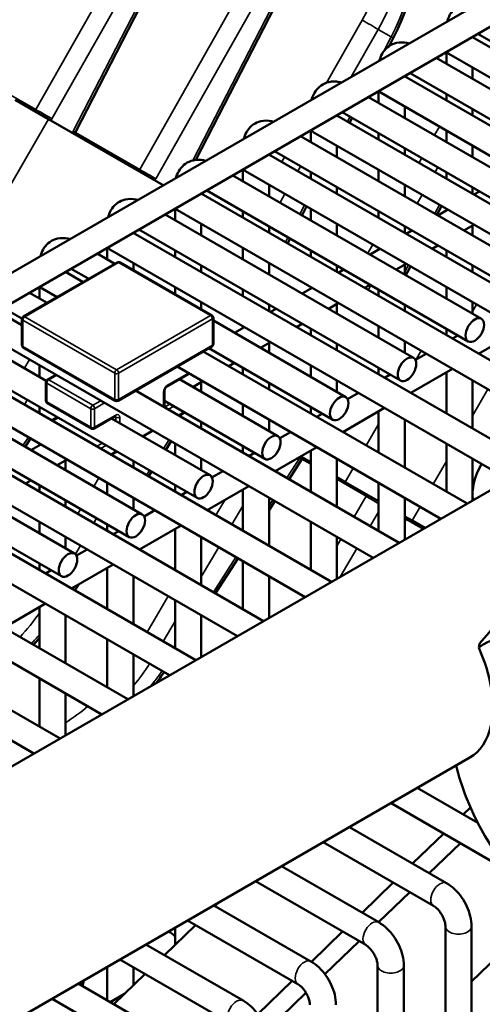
# Model space of a CAD drawing. Header units: inches. Extents: x 1 to 271, y 5 to 171.
# Tile 245 of 256: x 244.98 to 247.07, y 80.66 to 85.11. Entities that reach past the tile are written whole.
import ezdxf

# ---------------------------------------------------------------- set-up
doc = ezdxf.new("R2010")
doc.units = ezdxf.units.IN
doc.header["$LTSCALE"] = 8
doc.header["$MEASUREMENT"] = 0
doc.layers.add('Visible (ANSI)', color=7, linetype='Continuous', lineweight=50)
doc.layers.add('Visible Narrow (ANSI)', color=7, linetype='Continuous', lineweight=35)

msp = doc.modelspace()

# ---------------------------------------------------------------- linework, layer by layer
at = {"layer": 'Visible (ANSI)'}
for p, q in [((259.5567, 92.4043), (240.1628, 81.2072)), ((259.6157, 92.302), (240.2875, 81.1429)), ((245.7291, 85.5693), (245.2317, 84.6019)), ((246.1979, 85.2987), (245.7755, 84.4774)), ((246.6666, 85.028), (246.6474, 84.9907)), ((247.0237, 85.032), (249.091, 83.8385)), ((247.0244, 85.0324), (247.0244, 85.0316)), ((248.2303, 84.3644), (247.0489, 85.0465)), ((246.9063, 84.9642), (246.9063, 84.9116)), ((247.9832, 84.2899), (246.8607, 84.9379)), ((246.9179, 84.9568), (248.9729, 83.7703)), ((247.0244, 84.8953), (247.0244, 84.8434)), ((246.7175, 84.8552), (248.7847, 83.6617)), ((246.7182, 84.8556), (246.7182, 84.8548)), ((247.9241, 84.1876), (246.7426, 84.8697)), ((246.6001, 84.7874), (246.6001, 84.7348)), ((245.1099, 84.6616), (244.959, 84.7487)), ((247.6769, 84.1131), (246.5545, 84.7611)), ((246.6116, 84.78), (248.6666, 83.5935)), ((246.9063, 84.7752), (246.9063, 84.7462)), ((246.7182, 84.7185), (246.7182, 84.6666)), ((247.0244, 84.7071), (247.0244, 84.678)), ((245.6279, 84.3625), (245.1099, 84.6616)), ((246.4113, 84.6784), (248.4785, 83.4849)), ((246.4119, 84.6788), (246.4119, 84.678)), ((247.6179, 84.0108), (246.4364, 84.6929)), ((246.481, 84.6672), (246.4695, 84.6448)), ((246.2938, 84.6106), (246.2938, 84.558)), ((246.9063, 84.6098), (246.9063, 84.558)), ((247.3707, 83.9363), (246.2483, 84.5843)), ((246.3054, 84.6032), (248.3604, 83.4167)), ((246.6001, 84.5984), (246.6001, 84.5694)), ((246.4119, 84.5417), (246.4119, 84.4898)), ((246.4155, 84.5396), (246.4119, 84.5328)), ((246.7182, 84.5303), (246.7182, 84.5012)), ((247.0244, 84.5417), (247.0244, 84.4898)), ((247.0244, 84.5416), (247.0244, 84.5416)), ((246.1051, 84.5016), (248.1723, 83.3081)), ((246.1057, 84.502), (246.1057, 84.5012)), ((247.3116, 83.834), (246.1302, 84.5161)), ((245.9876, 84.4338), (245.9876, 84.3812)), ((246.6001, 84.433), (246.6001, 84.3812)), ((247.0645, 83.7595), (245.9421, 84.4075)), ((245.9992, 84.4264), (248.0542, 83.2399)), ((246.2938, 84.4216), (246.2938, 84.3926)), ((246.9063, 84.4216), (246.9063, 84.3926)), ((246.1057, 84.3649), (246.1057, 84.313)), ((246.4119, 84.3535), (246.4119, 84.3244)), ((246.7182, 84.3649), (246.7182, 84.313)), ((247.0244, 84.3535), (247.0244, 84.3244)), ((245.7988, 84.3248), (247.8661, 83.1313)), ((245.7995, 84.3252), (245.7995, 84.3244)), ((247.0054, 83.6572), (245.824, 84.3393)), ((247.056, 84.3352), (247.0309, 84.3207)), ((245.6814, 84.257), (245.6814, 84.2044)), ((246.2753, 84.267), (246.2547, 84.227)), ((246.2938, 84.2562), (246.2938, 84.2044)), ((246.8842, 84.269), (246.8637, 84.229)), ((246.9128, 84.2525), (246.8679, 84.2266)), ((246.9063, 84.2562), (246.9063, 84.2487)), ((246.7582, 83.5827), (245.6358, 84.2307)), ((245.6929, 84.2496), (247.748, 83.0631)), ((245.9876, 84.2448), (245.9876, 84.2158)), ((246.6001, 84.2448), (246.6001, 84.2158)), ((245.7995, 84.1881), (245.7995, 84.1362)), ((246.1057, 84.1767), (246.1057, 84.1476)), ((246.4119, 84.1881), (246.4119, 84.1362)), ((246.7182, 84.1767), (246.7182, 84.1476)), ((247.0309, 84.1843), (246.986, 84.1584)), ((247.0244, 84.1806), (247.0244, 84.1362)), ((245.4926, 84.148), (247.3098, 83.0989)), ((245.4933, 84.1484), (245.4933, 84.1476)), ((246.6992, 83.4804), (245.5177, 84.1625)), ((246.2006, 84.1219), (246.1891, 84.0995)), ((246.7498, 84.1584), (246.7247, 84.1439)), ((245.3752, 84.0802), (245.3752, 84.0276)), ((245.9876, 84.0794), (245.9876, 84.0276)), ((246.6066, 84.0757), (246.5617, 84.0498)), ((246.6001, 84.0794), (246.6001, 84.0719)), ((246.8679, 84.0902), (246.8428, 84.0757)), ((245.4094, 84.0078), (245.3296, 84.0539)), ((245.3867, 84.0728), (247.1878, 83.0329)), ((245.6814, 84.068), (245.6814, 84.039)), ((246.2938, 84.068), (246.2938, 84.039)), ((246.9063, 84.068), (246.9063, 84.039)), ((245.4203, 84.0141), (244.996, 83.7692)), ((245.2913, 83.9397), (245.2115, 83.9857)), ((245.8479, 83.7745), (245.4328, 84.0141)), ((245.4933, 84.0113), (245.4933, 83.9792)), ((245.7995, 83.9999), (245.7995, 83.9708)), ((246.1057, 84.0113), (246.1057, 83.9594)), ((246.4119, 83.9999), (246.4119, 83.9708)), ((246.7247, 84.0075), (246.6798, 83.9816)), ((246.7182, 84.0038), (246.7182, 83.9594)), ((246.744, 83.9963), (246.7235, 83.9564)), ((247.0244, 83.9999), (247.0244, 83.9708)), ((245.1864, 83.9712), (245.2662, 83.9251)), ((245.187, 83.9716), (245.187, 83.9708)), ((246.4436, 83.9816), (246.4184, 83.9671)), ((245.0689, 83.9034), (245.0689, 83.8508)), ((245.6814, 83.9026), (245.6814, 83.8706)), ((246.3003, 83.8989), (246.2555, 83.873)), ((246.2938, 83.9026), (246.2938, 83.8951)), ((246.5617, 83.9134), (246.5366, 83.8989)), ((246.9063, 83.9026), (246.9063, 83.8508)), ((245.1032, 83.831), (245.0234, 83.8771)), ((245.0805, 83.896), (245.1481, 83.857)), ((245.9876, 83.8912), (245.9876, 83.8622)), ((246.6001, 83.8912), (246.6001, 83.8622)), ((244.9899, 83.7601), (244.9053, 83.8089)), ((245.7995, 83.8345), (245.7995, 83.8024)), ((246.1057, 83.8231), (246.1057, 83.794)), ((246.4184, 83.8307), (246.3736, 83.8048)), ((246.4119, 83.827), (246.4119, 83.7826)), ((246.7182, 83.8231), (246.7182, 83.794)), ((247.0244, 83.8345), (247.0244, 83.7826)), ((244.8801, 83.7944), (244.9898, 83.7311)), ((245.8541, 83.7637), (245.8541, 83.6453)), ((246.1373, 83.8048), (246.1122, 83.7903)), ((244.7743, 83.7192), (246.5753, 82.6793)), ((244.9898, 83.7584), (244.9898, 83.64)), ((246.452, 83.4059), (245.8541, 83.7511)), ((245.9941, 83.7221), (245.9492, 83.6962)), ((245.9876, 83.7258), (245.9876, 83.7183)), ((246.2555, 83.7366), (246.2303, 83.7221)), ((246.6001, 83.7258), (246.6001, 83.674)), ((244.7172, 83.7003), (245.0998, 83.4794)), ((246.2938, 83.7144), (246.2938, 83.6854)), ((246.9063, 83.7144), (246.9063, 83.6854)), ((246.9335, 83.6697), (246.9586, 83.6842)), ((247.0516, 83.6015), (247.2397, 83.7102)), ((244.599, 83.6321), (245.7805, 82.95)), ((245.4236, 83.3895), (245.8479, 83.6344)), ((246.1122, 83.6539), (246.0673, 83.628)), ((246.1057, 83.6502), (246.1057, 83.6058)), ((246.4119, 83.6463), (246.4119, 83.6172)), ((246.7182, 83.6577), (246.7182, 83.6058)), ((244.5739, 83.6176), (246.3872, 82.5707)), ((244.996, 83.6291), (245.4111, 83.3895)), ((245.8088, 83.6119), (246.9997, 82.9243)), ((246.393, 83.3036), (245.8339, 83.6264)), ((246.7667, 83.5735), (246.8154, 83.6015)), ((244.468, 83.5424), (246.2691, 82.5025)), ((245.0689, 83.549), (245.0689, 83.4972)), ((245.6907, 83.5437), (246.8816, 82.8561)), ((245.9492, 83.5598), (245.9241, 83.5453)), ((246.2938, 83.549), (246.2938, 83.4972)), ((244.4109, 83.5235), (245.5333, 82.8755)), ((245.1042, 83.4838), (245.1431, 83.5062)), ((245.6442, 83.4536), (245.7397, 83.5087)), ((245.9876, 83.5376), (245.9876, 83.5086)), ((246.6001, 83.5376), (246.6001, 83.5086)), ((246.6272, 83.4929), (246.6524, 83.5074)), ((246.7453, 83.4247), (246.9335, 83.5334)), ((246.9063, 83.5177), (246.9063, 83.3318)), ((244.2928, 83.4553), (245.4743, 82.7732)), ((245.098, 83.473), (245.098, 83.3893)), ((246.1458, 83.2291), (245.7006, 83.4861)), ((245.806, 83.4771), (245.7611, 83.4512)), ((245.7995, 83.4734), (245.7995, 83.429)), ((246.1057, 83.4695), (246.1057, 83.4404)), ((246.4119, 83.4809), (246.4119, 83.429)), ((247.0244, 83.4809), (247.0244, 83.2636)), ((244.2677, 83.4408), (246.081, 82.3939)), ((245.5025, 83.4351), (246.6934, 82.7475)), ((245.6328, 83.3628), (245.6328, 83.4338)), ((246.4605, 83.3967), (246.5091, 83.4247)), ((244.1618, 83.3656), (245.9629, 82.3257)), ((245.1042, 83.3785), (245.3029, 83.2638)), ((246.0867, 83.1268), (245.6328, 83.3889)), ((245.9876, 83.3722), (245.9876, 83.3204)), ((244.1047, 83.3467), (245.2271, 82.6987)), ((245.0689, 83.3608), (245.0689, 83.3318)), ((245.3154, 83.2638), (245.4109, 83.3189)), ((245.7243, 83.3361), (245.6991, 83.3216)), ((246.2938, 83.3608), (246.2938, 83.3318)), ((246.321, 83.3161), (246.3461, 83.3306)), ((246.4391, 83.2479), (246.6272, 83.3566)), ((246.6001, 83.3409), (246.6001, 83.155)), ((243.9866, 83.2785), (245.1681, 82.5964)), ((245.1243, 83.2999), (245.1494, 83.3144)), ((245.3944, 83.3093), (245.8396, 83.0523)), ((245.7995, 83.2927), (245.7995, 83.2636)), ((246.1057, 83.3041), (246.1057, 83.2522)), ((246.7182, 83.3041), (246.7182, 83.0868)), ((243.9615, 83.264), (245.7748, 82.2171)), ((245.581, 83.2534), (245.5361, 83.2275)), ((246.1543, 83.2199), (246.2029, 83.2479)), ((243.8556, 83.1888), (245.6566, 82.1489)), ((245.0283, 83.2189), (245.004, 83.1811)), ((245.0754, 83.1917), (245.0305, 83.1658)), ((245.0689, 83.1954), (245.0689, 83.1879)), ((245.6631, 83.206), (245.6388, 83.1682)), ((245.6814, 83.1954), (245.6814, 83.1436)), ((246.9063, 83.1954), (246.9063, 82.9782)), ((245.418, 83.1593), (245.3929, 83.1448)), ((245.9876, 83.184), (245.9876, 83.155)), ((246.0148, 83.1393), (246.0399, 83.1538)), ((246.1329, 83.0711), (246.321, 83.1798)), ((246.2938, 83.1641), (246.2938, 82.9782)), ((245.1935, 83.1235), (245.1487, 83.0976)), ((245.187, 83.1198), (245.187, 83.0754)), ((245.4933, 83.1159), (245.4933, 83.0868)), ((245.7995, 83.1273), (245.7995, 83.0754)), ((246.2537, 83.1246), (246.1959, 83.0348)), ((246.2938, 83.112), (246.2488, 83.138)), ((246.4119, 83.1273), (246.4119, 82.91)), ((247.0244, 83.1273), (247.0244, 82.9386)), ((243.6552, 83.0872), (245.4685, 82.0403)), ((243.7765, 81.0634), (247.2767, 83.0842)), ((245.5747, 83.0688), (245.5611, 83.0477)), ((245.848, 83.0431), (245.8967, 83.0711)), ((243.5494, 83.012), (245.3504, 81.9721)), ((245.0305, 83.0294), (245.0054, 83.0149)), ((245.0689, 83.0072), (245.0689, 82.9782)), ((245.3752, 83.0186), (245.3752, 82.9668)), ((245.6814, 83.0072), (245.6814, 82.9782)), ((246.4496, 83.0221), (246.4119, 83.0438)), ((246.4496, 83.0221), (246.6001, 82.9352)), ((246.6001, 83.0186), (246.6001, 82.8014)), ((245.7086, 82.9625), (245.7337, 82.977)), ((245.8267, 82.8943), (246.0148, 83.003)), ((245.9876, 82.9873), (245.9876, 82.8014)), ((245.187, 82.9391), (245.187, 82.91)), ((245.4933, 82.9505), (245.4933, 82.8986)), ((245.4971, 82.9483), (245.4933, 82.9423)), ((246.1057, 82.9505), (246.1057, 82.7332)), ((246.1318, 82.9354), (246.1057, 82.8948)), ((246.7182, 82.9505), (246.7182, 82.7618)), ((243.349, 82.9104), (245.1623, 81.8635)), ((245.5418, 82.8663), (245.5904, 82.8943)), ((243.2431, 82.8352), (245.0442, 81.7953)), ((245.0689, 82.8418), (245.0689, 82.79)), ((245.3752, 82.8304), (245.3752, 82.8014)), ((246.2938, 82.8418), (246.2938, 82.6246)), ((246.7182, 82.867), (246.7514, 82.8479)), ((246.7274, 82.8617), (246.7182, 82.8473)), ((246.8093, 82.8144), (246.7514, 82.8479)), ((245.4023, 82.7857), (245.4275, 82.8002)), ((245.5204, 82.7175), (245.7086, 82.8262)), ((245.6814, 82.8105), (245.6814, 82.6246)), ((245.187, 82.7737), (245.187, 82.7218)), ((245.7995, 82.7737), (245.7995, 82.5564)), ((246.4119, 82.7737), (246.4119, 82.585)), ((245.2356, 82.6895), (245.2842, 82.7175)), ((245.0689, 82.6536), (245.0689, 82.6246)), ((245.9658, 82.6776), (245.8638, 82.5193)), ((245.9876, 82.665), (245.9876, 82.4478)), ((245.0961, 82.6089), (245.1212, 82.6234)), ((245.2142, 82.5407), (245.4023, 82.6494)), ((245.3752, 82.6337), (245.3752, 82.4478)), ((245.4933, 82.5969), (245.4933, 82.3796)), ((246.1057, 82.5969), (246.1057, 82.4082)), ((245.2467, 82.5595), (245.2291, 82.5322)), ((245.6814, 82.4882), (245.6814, 82.271)), ((244.908, 82.3639), (245.0961, 82.4726)), ((245.0689, 82.4569), (245.0689, 82.271)), ((245.187, 82.4201), (245.187, 82.2028)), ((245.7995, 82.4201), (245.7995, 82.2314)), ((245.7998, 82.4199), (245.7995, 82.4194)), ((245.3752, 82.3114), (245.3752, 82.0942)), ((245.4933, 82.2433), (245.4933, 82.0546)), ((245.0689, 82.1346), (245.0689, 81.9174)), ((245.187, 82.0665), (245.187, 81.8778)), ((244.2765, 80.1974), (247.0121, 81.7768)), ((246.7748, 81.6398), (247.0482, 81.4819)), ((246.6566, 81.5716), (247.1545, 81.2841)), ((247.0151, 81.5515), (246.9825, 81.5198)), ((246.4685, 81.463), (246.9073, 81.2096)), ((246.8944, 81.4343), (246.7542, 81.2981)), ((246.3504, 81.3948), (246.8483, 81.1073)), ((246.829, 81.2548), (246.9695, 81.391)), ((246.1623, 81.2862), (246.6011, 81.0328)), ((246.0442, 81.218), (246.542, 80.9305)), ((246.6661, 81.2125), (246.5258, 81.0763)), ((246.6004, 81.0332), (246.7408, 81.1694)), ((245.8561, 81.1094), (246.2949, 80.856)), ((245.8774, 81.1217), (245.8615, 81.1062)), ((245.7734, 81.0207), (245.6332, 80.8845)), ((245.6814, 81.0085), (245.6814, 80.9313)), ((245.738, 81.0412), (246.2358, 80.7537)), ((246.9022, 81.0138), (246.9022, 79.9871)), ((247.0204, 81.0138), (247.0204, 80.0553)), ((246.4378, 80.9907), (246.2975, 80.8545)), ((245.5498, 80.9326), (245.9886, 80.6792)), ((246.3581, 80.7984), (246.5122, 80.9478)), ((247.0204, 80.766), (247.2085, 80.9483)), ((245.3752, 80.8317), (245.3752, 80.6798)), ((245.4317, 80.8644), (245.9296, 80.5769)), ((245.4933, 80.8288), (245.4933, 80.7486)), ((246.596, 80.837), (246.596, 79.8103)), ((246.7141, 80.837), (246.7141, 79.8785)), ((245.5451, 80.7989), (245.4049, 80.6627)), ((245.2436, 80.7558), (245.6824, 80.5024)), ((246.2094, 80.769), (246.0543, 80.6183)), ((245.4531, 80.7095), (245.3884, 80.6722)), ((246.0927, 80.5413), (246.2721, 80.715)), ((245.1255, 80.6876), (245.6233, 80.4001))]:
    msp.add_line(p, q, dxfattribs=at)
for centre, start, end in [((245.4265, 84.0033), 60, 120), ((245.0023, 83.7584), 120, 180), ((245.8416, 83.7637), 0, 60), ((245.0023, 83.64), 180, 240), ((245.8416, 83.6453), 300, 0), ((245.7334, 83.5195), 300, 327.8768), ((245.1105, 83.473), 120, 180), ((245.1105, 83.3893), 180, 240), ((245.4174, 83.4003), 240, 300), ((245.3092, 83.2746), 240, 300)]:
    msp.add_arc(centre, 0.0125, start, end, dxfattribs=at)
for centre, major_axis, ratio, start_param, end_param in [((246.6133, 85.0555), (0.0534, -0.0274), 0.008341, 0, 0.000524), ((246.9474, 85.0079), (-0.0295, -0.0511), 0.57735, 5.924866, 6.283185), ((246.6412, 84.8311), (-0.0295, -0.0511), 0.57735, 5.924866, 6.283185), ((246.3349, 84.6543), (-0.0295, -0.0511), 0.57735, 5.924866, 6.283185), ((246.0287, 84.4775), (-0.0295, -0.0511), 0.57735, 5.924866, 6.283185), ((245.7225, 84.3007), (-0.0295, -0.0511), 0.57735, 5.924866, 6.283185), ((245.4162, 84.1239), (-0.0295, -0.0511), 0.57735, 5.924866, 6.283185), ((245.11, 83.9471), (-0.0295, -0.0511), 0.57735, 5.924866, 6.283185), ((247.1589, 83.0456), (0.095, 0.1645), 0.57735, 1.552503, 2.546587), ((247.454, 81.6419), (-0.375, 0.6495), 0.57735, 5.497787, 6.355351), ((246.6588, 82.0898), (-0.3084, -0.904), 0.345934, 1.892198, 1.913774), ((246.7621, 82.2098), (0.25, -0.433), 0.57735, 0.586256, 1.390386), ((246.7621, 82.2098), (0.25, -0.433), 0.57735, 0, 0.568867), ((247.454, 81.6419), (0.375, -0.6495), 0.57735, 4.245229, 4.45059), ((247.454, 81.6419), (-0.375, 0.6495), 0.57735, 1.308997, 2.356194), ((245.505, 80.7529), (0.1405, 0.2434), 0.816497, 6.088116, 6.247034), ((245.505, 80.7529), (-0.1405, -0.2434), 0.816497, 5.088377, 5.186091)]:
    msp.add_ellipse(centre, major_axis=major_axis, ratio=ratio, start_param=start_param, end_param=end_param, dxfattribs=at)
for centre in [(247.0349, 83.7084), (246.7287, 83.5316), (246.4225, 83.3548), (246.1163, 83.178), (245.81, 83.0012), (245.5038, 82.8244), (245.1976, 82.6476)]:
    msp.add_ellipse(centre, major_axis=(-0.0295, -0.0511), ratio=0.57735, dxfattribs=at)
for points, knots in [([(246.5166, 86.2156), (246.5525, 86.1853), (246.5856, 86.1512), (246.6712, 86.0443), (246.716, 85.9618), (246.7775, 85.7833), (246.795, 85.6849), (246.8001, 85.4836), (246.7878, 85.3782), (246.7395, 85.1912), (246.7072, 85.107), (246.6666, 85.028)], [0.367078, 0.367078, 0.367078, 0.367078, 0.787624, 0.787624, 1.578978, 1.578978, 2.378096, 2.378096, 3.187299, 3.187299, 3.863914, 3.863914, 3.863914, 3.863914]), ([(247.0445, 85.1804), (247.0413, 85.1813), (247.0381, 85.1821), (247.0198, 85.1858), (247.0037, 85.1862), (246.9754, 85.1796), (246.9634, 85.1744), (246.943, 85.1601), (246.9346, 85.1513), (246.9204, 85.1311), (246.9152, 85.1194), (246.9114, 85.1061), (246.911, 85.1046), (246.9106, 85.1031)], [0.248155, 0.248155, 0.248155, 0.248155, 0.314159, 0.314159, 0.611451, 0.611451, 0.836785, 0.836785, 1.050201, 1.050201, 1.29221, 1.29221, 1.322641, 1.322641, 1.322641, 1.322641]), ([(246.7383, 85.0036), (246.7351, 85.0045), (246.7318, 85.0053), (246.7136, 85.009), (246.6974, 85.0094), (246.6691, 85.0028), (246.6571, 84.9976), (246.6368, 84.9833), (246.6283, 84.9745), (246.6142, 84.9543), (246.609, 84.9426), (246.6052, 84.9293), (246.6048, 84.9278), (246.6044, 84.9263)], [0.248155, 0.248155, 0.248155, 0.248155, 0.314159, 0.314159, 0.611451, 0.611451, 0.836785, 0.836785, 1.050201, 1.050201, 1.29221, 1.29221, 1.322641, 1.322641, 1.322641, 1.322641]), ([(246.4321, 84.8268), (246.4289, 84.8277), (246.4256, 84.8285), (246.4074, 84.8322), (246.3912, 84.8326), (246.3629, 84.826), (246.3509, 84.8208), (246.3305, 84.8065), (246.3221, 84.7977), (246.308, 84.7775), (246.3028, 84.7658), (246.2989, 84.7525), (246.2985, 84.751), (246.2982, 84.7495)], [0.248155, 0.248155, 0.248155, 0.248155, 0.314159, 0.314159, 0.611451, 0.611451, 0.836785, 0.836785, 1.050201, 1.050201, 1.29221, 1.29221, 1.322641, 1.322641, 1.322641, 1.322641]), ([(246.1258, 84.65), (246.1226, 84.6509), (246.1194, 84.6517), (246.1012, 84.6554), (246.085, 84.6558), (246.0567, 84.6492), (246.0447, 84.644), (246.0243, 84.6297), (246.0159, 84.6209), (246.0018, 84.6007), (245.9966, 84.589), (245.9927, 84.5757), (245.9923, 84.5742), (245.9919, 84.5727)], [0.248155, 0.248155, 0.248155, 0.248155, 0.314159, 0.314159, 0.611451, 0.611451, 0.836785, 0.836785, 1.050201, 1.050201, 1.29221, 1.29221, 1.322641, 1.322641, 1.322641, 1.322641]), ([(245.8196, 84.4732), (245.8164, 84.4741), (245.8132, 84.4749), (245.7949, 84.4786), (245.7787, 84.479), (245.7505, 84.4724), (245.7384, 84.4672), (245.7181, 84.4529), (245.7096, 84.4441), (245.6955, 84.4239), (245.6903, 84.4122), (245.6865, 84.3989), (245.6861, 84.3974), (245.6857, 84.3959)], [0.248155, 0.248155, 0.248155, 0.248155, 0.314159, 0.314159, 0.611451, 0.611451, 0.836785, 0.836785, 1.050201, 1.050201, 1.29221, 1.29221, 1.322641, 1.322641, 1.322641, 1.322641]), ([(245.5134, 84.2964), (245.5102, 84.2973), (245.5069, 84.2981), (245.4887, 84.3018), (245.4725, 84.3022), (245.4442, 84.2956), (245.4322, 84.2904), (245.4119, 84.2761), (245.4034, 84.2673), (245.3893, 84.2471), (245.3841, 84.2354), (245.3803, 84.2221), (245.3799, 84.2206), (245.3795, 84.2191)], [0.248155, 0.248155, 0.248155, 0.248155, 0.314159, 0.314159, 0.611451, 0.611451, 0.836785, 0.836785, 1.050201, 1.050201, 1.29221, 1.29221, 1.322641, 1.322641, 1.322641, 1.322641]), ([(245.2072, 84.1196), (245.204, 84.1205), (245.2007, 84.1213), (245.1825, 84.125), (245.1663, 84.1254), (245.138, 84.1188), (245.126, 84.1136), (245.1056, 84.0993), (245.0972, 84.0905), (245.0831, 84.0703), (245.0779, 84.0586), (245.074, 84.0453), (245.0736, 84.0438), (245.0733, 84.0423)], [0.248155, 0.248155, 0.248155, 0.248155, 0.314159, 0.314159, 0.611451, 0.611451, 0.836785, 0.836785, 1.050201, 1.050201, 1.29221, 1.29221, 1.322641, 1.322641, 1.322641, 1.322641]), ([(245.6442, 83.4536), (245.6436, 83.4533), (245.643, 83.4528), (245.6415, 83.4516), (245.6407, 83.4508), (245.639, 83.449), (245.6382, 83.4479), (245.6366, 83.4455), (245.6358, 83.4442), (245.6346, 83.4416), (245.6341, 83.4403), (245.6333, 83.4378), (245.6331, 83.4367), (245.6328, 83.435), (245.6328, 83.4343), (245.6328, 83.4338)], [6.283185, 6.283185, 6.283185, 6.283185, 6.489909, 6.489909, 6.71337, 6.71337, 6.952425, 6.952425, 7.200399, 7.200399, 7.448064, 7.448064, 7.685728, 7.685728, 7.853982, 7.853982, 7.853982, 7.853982]), ([(245.633, 83.3609), (245.633, 83.3609), (245.633, 83.3609), (245.633, 83.361), (245.6329, 83.3612), (245.6328, 83.3618), (245.6328, 83.3623), (245.6328, 83.3628)], [4.3319005, 4.3319005, 4.3319005, 4.3319005, 4.3982297, 4.3982297, 4.5553093, 4.5553093, 4.712389, 4.712389, 4.712389, 4.712389]), ([(245.4109, 83.3189), (245.4113, 83.3191), (245.4117, 83.3193), (245.4123, 83.3195), (245.4125, 83.3196), (245.4126, 83.3196), (245.4126, 83.3196), (245.4126, 83.3196)], [0, 0, 0, 0, 0.1570796, 0.1570796, 0.3141593, 0.3141593, 0.3804885, 0.3804885, 0.3804885, 0.3804885]), ([(246.9073, 81.2096), (246.9207, 81.2019), (246.933, 81.1924), (246.9556, 81.1709), (246.9659, 81.1588), (246.9843, 81.1328), (246.9923, 81.1189), (247.0056, 81.09), (247.0109, 81.0751), (247.0183, 81.0447), (247.0204, 81.0293), (247.0204, 81.0138)], [0, 0, 0, 0, 0.314159, 0.314159, 0.628319, 0.628319, 0.942478, 0.942478, 1.256637, 1.256637, 1.570796, 1.570796, 1.570796, 1.570796]), ([(246.8483, 81.1073), (246.851, 81.1058), (246.8541, 81.1036), (246.8611, 81.0979), (246.865, 81.0942), (246.8729, 81.0855), (246.8769, 81.0804), (246.8844, 81.0692), (246.8879, 81.0631), (246.8938, 81.0507), (246.8962, 81.0445), (246.8998, 81.0328), (246.901, 81.0275), (246.9021, 81.0194), (246.9022, 81.0164), (246.9022, 81.0138)], [0, 0, 0, 0, 0.206724, 0.206724, 0.430185, 0.430185, 0.66924, 0.66924, 0.917214, 0.917214, 1.164879, 1.164879, 1.402542, 1.402542, 1.570796, 1.570796, 1.570796, 1.570796]), ([(246.6011, 81.0328), (246.6145, 81.0251), (246.6268, 81.0156), (246.6494, 80.9941), (246.6597, 80.982), (246.6781, 80.956), (246.6861, 80.9421), (246.6994, 80.9132), (246.7047, 80.8983), (246.7121, 80.8679), (246.7141, 80.8525), (246.7141, 80.837)], [0, 0, 0, 0, 0.314159, 0.314159, 0.628319, 0.628319, 0.942478, 0.942478, 1.256637, 1.256637, 1.570796, 1.570796, 1.570796, 1.570796]), ([(246.542, 80.9305), (246.5447, 80.929), (246.5479, 80.9268), (246.5549, 80.9211), (246.5588, 80.9174), (246.5666, 80.9087), (246.5706, 80.9036), (246.5782, 80.8924), (246.5816, 80.8863), (246.5876, 80.8739), (246.59, 80.8677), (246.5936, 80.856), (246.5947, 80.8507), (246.5958, 80.8426), (246.596, 80.8396), (246.596, 80.837)], [0, 0, 0, 0, 0.206724, 0.206724, 0.430185, 0.430185, 0.66924, 0.66924, 0.917214, 0.917214, 1.164879, 1.164879, 1.402542, 1.402542, 1.570796, 1.570796, 1.570796, 1.570796]), ([(246.2949, 80.856), (246.3082, 80.8483), (246.3206, 80.8388), (246.3432, 80.8173), (246.3535, 80.8052), (246.3718, 80.7792), (246.3799, 80.7653), (246.3932, 80.7364), (246.3985, 80.7215), (246.4058, 80.6911), (246.4079, 80.6757), (246.4079, 80.6602)], [0, 0, 0, 0, 0.314159, 0.314159, 0.628319, 0.628319, 0.942478, 0.942478, 1.256637, 1.256637, 1.570796, 1.570796, 1.570796, 1.570796]), ([(246.2358, 80.7537), (246.2385, 80.7522), (246.2417, 80.75), (246.2487, 80.7443), (246.2525, 80.7406), (246.2604, 80.7319), (246.2644, 80.7268), (246.2719, 80.7156), (246.2754, 80.7094), (246.2813, 80.6971), (246.2838, 80.6909), (246.2873, 80.6792), (246.2885, 80.6739), (246.2896, 80.6658), (246.2898, 80.6628), (246.2898, 80.6602)], [0, 0, 0, 0, 0.206724, 0.206724, 0.430185, 0.430185, 0.66924, 0.66924, 0.917214, 0.917214, 1.164879, 1.164879, 1.402542, 1.402542, 1.570796, 1.570796, 1.570796, 1.570796]), ([(245.9886, 80.6792), (246.002, 80.6715), (246.0143, 80.662), (246.037, 80.6404), (246.0473, 80.6284), (246.0656, 80.6024), (246.0736, 80.5885), (246.0869, 80.5596), (246.0923, 80.5447), (246.0996, 80.5143), (246.1017, 80.4989), (246.1017, 80.4834)], [0, 0, 0, 0, 0.314159, 0.314159, 0.628319, 0.628319, 0.942478, 0.942478, 1.256637, 1.256637, 1.570796, 1.570796, 1.570796, 1.570796])]:
    msp.add_open_spline(points, degree=3, knots=knots, dxfattribs=at)
for points in [[(245.2316, 84.6019), (245.2302, 84.5992), (245.2288, 84.5965), (245.2275, 84.5937)], [(246.2587, 83.1323), (246.257, 83.1298), (246.2553, 83.1272), (246.2537, 83.1246)], [(245.0689, 82.3166), (245.0597, 82.3066), (245.0504, 82.2968), (245.0409, 82.2872)], [(245.6326, 82.1628), (245.6207, 82.1461), (245.6084, 82.1298), (245.5957, 82.1137)]]:
    msp.add_open_spline(points, degree=3, dxfattribs=at)
for points, weights in [([(247.057, 82.2933), (247.1226, 82.3712), (247.2298, 82.4784)], [1.70987032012, 1.68119482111, 1.60230778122]), ([(245.6782, 81.0067), (245.6798, 81.0029), (245.6814, 80.9991)], [1.01314951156, 1.01452239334, 1.01557186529]), ([(245.2531, 80.7503), (245.2557, 80.7574), (245.2584, 80.7643)], [1.0153384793, 1.0168389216, 1.0177206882])]:
    msp.add_rational_spline(points, weights, degree=2, dxfattribs=at)
at = {"layer": 'Visible Narrow (ANSI)'}
for p, q in [((245.5881, 85.6498), (245.0527, 84.7043)), ((245.1251, 84.6625), (245.6605, 85.608)), ((245.7192, 85.5741), (245.2217, 84.6067)), ((246.0569, 85.3791), (245.5215, 84.4336)), ((245.5939, 84.3918), (246.1293, 85.3373)), ((246.188, 85.3035), (245.762, 84.4751)), ((246.5256, 85.1085), (246.3658, 84.8262)), ((246.4768, 84.8526), (246.598, 85.0667)), ((246.598, 85.0667), (246.6567, 85.0328)), ((246.6567, 85.0328), (246.6222, 84.9657)), ((246.6079, 84.9379), (246.6009, 84.9243)), ((245.0527, 84.7043), (244.7625, 84.8719)), ((245.1099, 84.6616), (244.7349, 84.0121)), ((246.4715, 84.6727), (246.46, 84.6503)), ((246.8754, 84.6277), (246.8533, 84.5886)), ((245.5215, 84.4336), (245.2312, 84.6012)), ((246.1754, 84.49), (246.163, 84.4681)), ((246.7951, 84.4859), (246.7827, 84.464)), ((246.2354, 84.4264), (246.2478, 84.4482)), ((246.8551, 84.4222), (246.8675, 84.4441)), ((246.7245, 84.3612), (246.7182, 84.3501)), ((246.1551, 84.2845), (246.1772, 84.3236)), ((246.7748, 84.2804), (246.7969, 84.3194)), ((246.2657, 84.2725), (246.2452, 84.2325)), ((246.8747, 84.2745), (246.8541, 84.2345)), ((246.1911, 84.1274), (246.1796, 84.105)), ((246.5736, 84.0947), (246.5515, 84.0557)), ((245.0023, 83.7686), (245.4265, 84.0135)), ((245.4265, 84.0135), (245.8416, 83.7739)), ((246.7345, 84.0018), (246.7182, 83.9701)), ((246.5533, 83.8892), (246.5657, 83.9111)), ((247.0423, 83.8241), (247.0244, 83.7924)), ((245.4174, 83.5289), (245.0023, 83.7686)), ((245.8416, 83.7739), (245.4174, 83.5289)), ((244.9934, 83.6349), (244.9934, 83.7533)), ((244.9934, 83.7533), (245.4085, 83.5136)), ((245.4262, 83.5136), (245.8505, 83.7586)), ((245.8505, 83.7586), (245.8505, 83.6402)), ((245.4085, 83.3952), (244.9934, 83.6349)), ((245.8505, 83.6402), (245.4262, 83.3952)), ((246.7686, 83.5745), (246.792, 83.6151)), ((245.0237, 83.5752), (245.0009, 83.5365)), ((245.1105, 83.4832), (245.1467, 83.5041)), ((245.4085, 83.5136), (245.4085, 83.3952)), ((245.4262, 83.3952), (245.4262, 83.5136)), ((245.7418, 83.5142), (245.6468, 83.4593)), ((245.1016, 83.3842), (245.1016, 83.4679)), ((245.1016, 83.4679), (245.3003, 83.3532)), ((245.3092, 83.3685), (245.1105, 83.4832)), ((245.6291, 83.4287), (245.6291, 83.362)), ((247.0937, 83.4408), (247.0244, 83.3207)), ((245.0006, 83.3712), (245.0134, 83.3929)), ((245.3003, 83.2695), (245.1016, 83.3842)), ((245.3454, 83.3894), (245.3092, 83.3685)), ((245.318, 83.3532), (245.3631, 83.3792)), ((245.638, 83.3628), (245.6328, 83.3658)), ((245.658, 83.3743), (245.638, 83.3628)), ((245.6506, 83.3496), (245.6757, 83.3641)), ((245.3003, 83.3532), (245.3003, 83.2695)), ((245.318, 83.2695), (245.318, 83.3532)), ((245.4135, 83.3246), (245.318, 83.2695)), ((245.7206, 83.3382), (245.6955, 83.3237)), ((245.128, 83.2977), (245.1531, 83.3123)), ((245.4083, 83.3174), (245.4135, 83.3144)), ((245.4135, 83.3144), (245.4135, 83.2983)), ((245.4311, 83.2881), (245.4311, 83.3144)), ((246.5448, 83.1869), (246.6001, 83.2827)), ((245.5774, 83.2555), (245.5325, 83.2296)), ((245.5421, 83.2241), (245.5481, 83.2344)), ((245.0188, 83.2244), (244.9945, 83.1866)), ((245.3518, 83.1975), (245.3267, 83.183)), ((245.3443, 83.1728), (245.3695, 83.1873)), ((245.6536, 83.2115), (245.6292, 83.1737)), ((245.4144, 83.1614), (245.3892, 83.1469)), ((246.2446, 83.1308), (246.1863, 83.0403)), ((246.2541, 83.1253), (246.2938, 83.1024)), ((246.9063, 83.1162), (246.8466, 83.0127)), ((245.5652, 83.0743), (245.5516, 83.0532)), ((246.4496, 83.0221), (246.4857, 83.0847)), ((245.3371, 83.0406), (245.3143, 83.0019)), ((246.4119, 83.0342), (246.5444, 82.9577)), ((245.906, 82.9402), (245.8658, 82.8718)), ((246.1223, 82.9409), (246.1057, 82.9151)), ((246.5444, 82.9577), (246.4898, 82.8651)), ((245.2544, 82.9001), (245.2417, 82.8785)), ((245.9381, 82.83), (245.9876, 82.914)), ((246.5622, 82.8233), (246.6001, 82.8876)), ((246.7875, 82.9104), (246.7514, 82.8479)), ((245.3141, 82.8367), (245.3268, 82.8583)), ((246.7229, 82.8546), (246.8009, 82.8096)), ((245.8059, 82.77), (245.7995, 82.7592)), ((246.4299, 82.7633), (246.4119, 82.7327)), ((245.2311, 82.6957), (245.2542, 82.7349)), ((245.7995, 82.5944), (245.8782, 82.7282)), ((246.4272, 82.5938), (246.5023, 82.7215)), ((245.9563, 82.6831), (245.8543, 82.5248)), ((245.2258, 82.5475), (245.2195, 82.5377)), ((245.6505, 82.5061), (245.5551, 82.3439)), ((245.6275, 82.3021), (245.6814, 82.3937))]:
    msp.add_line(p, q, dxfattribs=at)
for centre, major_axis, ratio, start_param, end_param in [((245.8733, 85.4448), (0.5485, 0.8368), 0.81562, 4.793536, 6.14519), ((245.9332, 85.4103), (0.4504, 0.8934), 0.81562, 4.701056, 6.087905), ((245.8444, 85.4639), (0.5185, 0.7848), 0.815505, 4.796462, 6.135512), ((246.5546, 85.0894), (-0.0522, 0.0296), 0.048615, 3.757478, 5.327057), ((246.6133, 85.0555), (0.0534, -0.0274), 0.008341, 5.668112, 6.283185), ((246.6133, 85.0555), (-0.0534, 0.0274), 0.008341, 3.754229, 3.75665), ((246.3131, 85.1933), (0.5185, 0.7848), 0.815505, 4.864754, 4.865485), ((244.9609, 84.7649), (-0.0857, -0.1698), 0.576135, 1.45939, 1.503513), ((245.0817, 84.6851), (-0.0522, 0.0296), 0.048615, 3.757478, 5.327057), ((245.0043, 84.7423), (-0.1157, -0.2218), 0.576647, 1.477724, 1.511247), ((245.3508, 84.5422), (-0.1157, -0.2218), 0.576647, 4.722653, 4.756176), ((245.1783, 84.6293), (0.0534, -0.0274), 0.008341, 5.668112, 6.283185), ((245.4297, 84.4943), (-0.0857, -0.1698), 0.576135, 1.45939, 1.503513), ((245.5504, 84.4145), (-0.0522, 0.0296), 0.048615, 3.757478, 5.327057), ((245.4731, 84.4716), (-0.1157, -0.2218), 0.576647, 1.477724, 1.511247), ((245.4265, 84.0033), (-0.0063, 0.0108), 0.57735, 5.497787, 6.283185), ((245.4265, 84.0033), (0.0063, 0.0108), 0.57735, 0, 0.785398), ((245.0023, 83.7584), (0.0063, 0.0108), 0.57735, 0.785398, 2.356194), ((245.0023, 83.7584), (-0.0062, 0.0108), 0.57735, 5.497787, 6.283185), ((245.8416, 83.7637), (0.0062, 0.0108), 0.57735, 0, 0.785398), ((245.8416, 83.7637), (0.0062, -0.0108), 0.57735, 0.785398, 2.356194), ((245.8416, 83.7637), (0.0125, 0), 0.57735, 5.497787, 6.283185), ((245.0023, 83.7584), (-0.0125, 0), 0.57735, 0, 0.785398), ((245.0023, 83.64), (-0.0125, 0), 0.57735, 0, 0.785398), ((245.0023, 83.64), (-0.0063, -0.0108), 0.57735, 5.497787, 6.283185), ((245.8416, 83.6453), (0.0063, -0.0108), 0.57735, 0, 0.785398), ((245.8416, 83.6453), (0.0125, 0), 0.57735, 5.497787, 6.283185), ((245.4174, 83.5187), (-0.0062, -0.0108), 0.57735, 3.926991, 5.497787), ((245.4174, 83.5187), (0.0125, 0), 0.57735, 3.926991, 5.497787), ((245.4174, 83.5187), (-0.0063, 0.0108), 0.57735, 3.926991, 5.497787), ((245.7334, 83.5195), (0.0063, -0.0108), 0.57735, 0, 0.732981), ((245.1105, 83.473), (-0.0125, 0), 0.57735, 0, 0.785398), ((245.1105, 83.473), (0.0063, 0.0108), 0.57735, 0.785398, 2.356194), ((245.1105, 83.473), (-0.0062, 0.0108), 0.57735, 5.497787, 6.283185), ((245.6468, 83.4389), (-0.0125, -0.0217), 0.57735, 3.926991, 5.497787), ((245.638, 83.4644), (0.0063, -0.0108), 0.57735, 0, 0.785398), ((245.6203, 83.4338), (0.0125, 0), 0.57735, 5.497787, 6.283185), ((245.1105, 83.3893), (-0.0125, 0), 0.57735, 0, 0.785398), ((245.1105, 83.3893), (-0.0062, -0.0108), 0.57735, 5.497787, 6.283185), ((245.3092, 83.3583), (-0.0062, -0.0108), 0.57735, 3.926991, 5.497787), ((245.3092, 83.3583), (-0.0063, 0.0108), 0.57735, 3.926991, 5.497787), ((245.4174, 83.4003), (-0.0125, 0), 0.57735, 0.785398, 2.356194), ((245.4174, 83.4003), (-0.0063, -0.0108), 0.57735, 5.497787, 6.283185), ((245.4174, 83.4003), (0.0062, -0.0108), 0.57735, 0, 0.785398), ((245.6203, 83.3628), (0.0125, 0), 0.57735, 5.936291, 6.283185), ((245.638, 83.373), (-0.0063, -0.0108), 0.57735, 0.167906, 0.785398), ((245.638, 83.3526), (0.0062, -0.0108), 0.57735, 1.223902, 2.356194), ((245.3092, 83.3583), (0.0125, 0), 0.57735, 3.926991, 5.497787), ((245.4046, 83.3297), (0.0063, -0.0108), 0.57735, 0, 0.785398), ((245.4046, 83.3093), (0.0062, 0.0108), 0.57735, 5.497787, 6.11528), ((245.4135, 83.3042), (0.0125, 0.0217), 0.57735, 5.497787, 7.068583), ((245.4223, 83.3195), (-0.0125, 0), 0.57735, 0.785398, 2.356194), ((245.3092, 83.2746), (-0.0125, 0), 0.57735, 0.785398, 2.356194), ((245.3092, 83.2746), (-0.0063, -0.0108), 0.57735, 5.497787, 6.283185), ((245.3092, 83.2746), (0.0062, -0.0108), 0.57735, 0, 0.785398), ((246.365, 83.0512), (0.1342, 0.2111), 0.576647, 1.52701, 1.560532), ((246.2033, 83.1571), (0.0504, -0.0325), 0.008341, 0, 0.615074), ((246.4459, 83.0069), (0.1042, 0.1591), 0.576135, 4.779672, 4.823795), ((246.5754, 82.9422), (-0.0517, 0.0304), 0.048615, 0.956129, 2.096322), ((244.4383, 82.9593), (-0.4504, -0.8934), 0.81562, 1.239951, 1.380903), ((244.4982, 82.9248), (-0.5485, -0.8368), 0.81562, 1.332432, 1.387056), ((244.8761, 82.7042), (-0.4204, -0.8414), 0.815505, 1.423821, 1.425132), ((244.9071, 82.6887), (-0.4504, -0.8934), 0.81562, 1.307194, 1.431762), ((244.9669, 82.6541), (-0.5485, -0.8368), 0.81562, 1.436642, 1.524242), ((244.8761, 82.7042), (-0.4204, -0.8414), 0.815505, 0.946447, 1.085846), ((246.8778, 81.1585), (-0.0295, -0.0511), 0.57735, 3.141593, 6.283185), ((246.5716, 80.9817), (-0.0295, -0.0511), 0.57735, 3.141593, 6.283185), ((246.9613, 81.0138), (-0.0591, 0), 0.57735, 0, 3.141593), ((246.2653, 80.8049), (-0.0295, -0.0511), 0.57735, 3.141593, 6.283185), ((246.6551, 80.837), (-0.0591, 0), 0.57735, 0, 3.141593), ((245.9591, 80.6281), (-0.0295, -0.0511), 0.57735, 3.141593, 6.283185)]:
    msp.add_ellipse(centre, major_axis=major_axis, ratio=ratio, start_param=start_param, end_param=end_param, dxfattribs=at)

doc.saveas('drawing.dxf')
